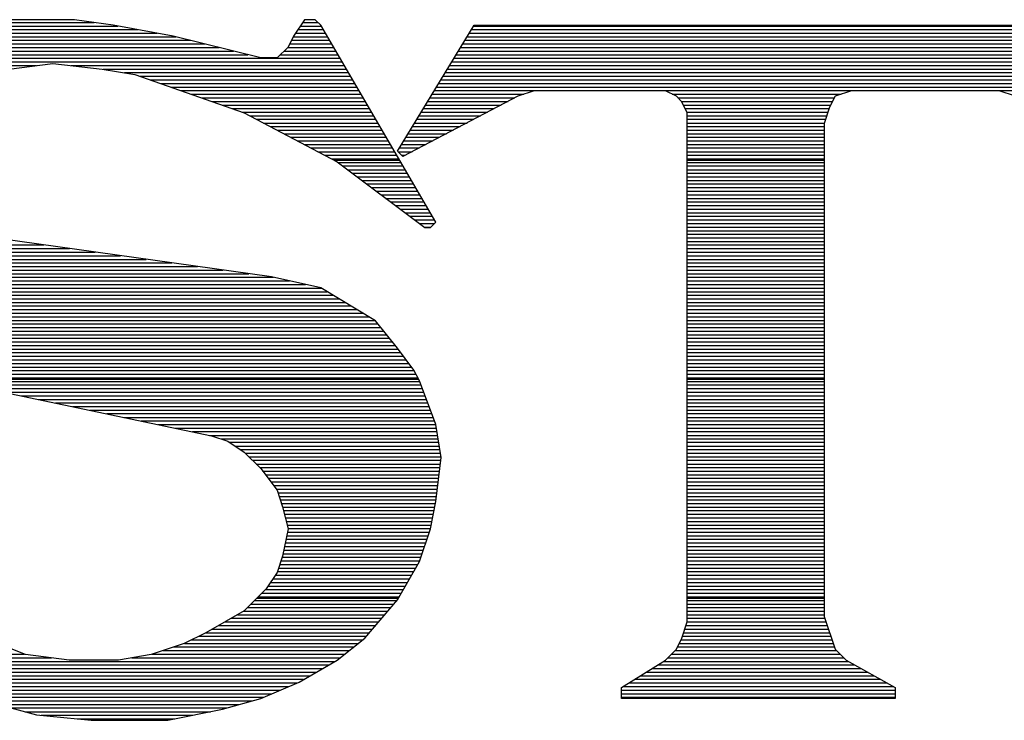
# Model space of a CAD drawing. Extents: x -10 to 137, y -32 to 198.
# Tile 6 of 64: x 25.17 to 26.71, y -18.29 to -17.19. Entities that reach past the tile are written whole.
import ezdxf

# ---------------------------------------------------------------- set-up
doc = ezdxf.new("R2010")
doc.units = 0
doc.layers.add('DF_TITLE_BLOCK', color=2, linetype='CONTINUOUS')

msp = doc.modelspace()

# ---------------------------------------------------------------- linework, layer by layer
at = {"layer": 'DF_TITLE_BLOCK'}
for points in [[(25.07869, -17.20469), (25.322022, -17.20469)], [(25.112472, -17.199102), (25.284684, -17.199102)], [(25.254204, -17.194784), (25.142952, -17.194784)], [(25.254204, -17.194784), (25.142952, -17.194784)], [(25.254204, -17.194784), (25.142952, -17.194784)], [(25.314402, -17.20342), (25.254204, -17.194784)], [(25.314402, -17.20342), (25.254204, -17.194784)], [(25.314402, -17.20342), (25.254204, -17.194784)], [(25.408636, -17.220438), (25.314402, -17.20342)], [(25.408636, -17.220438), (25.314402, -17.20342)], [(25.408636, -17.220438), (25.314402, -17.20342)], [(25.614376, -17.194784), (25.597104, -17.220438)], [(25.614376, -17.194784), (25.597104, -17.220438)], [(25.614376, -17.194784), (25.597104, -17.220438)], [(25.607772, -17.20469), (25.641046, -17.20469)], [(25.611582, -17.199102), (25.635966, -17.199102)], [(25.631394, -17.194784), (25.614376, -17.194784)], [(25.631394, -17.194784), (25.614376, -17.194784)], [(25.631394, -17.194784), (25.614376, -17.194784)], [(25.640284, -17.20342), (25.631394, -17.194784)], [(25.640284, -17.20342), (25.631394, -17.194784)], [(25.640284, -17.20342), (25.631394, -17.194784)], [(25.820116, -17.51203), (25.640284, -17.20342)], [(25.820116, -17.51203), (25.640284, -17.20342)], [(25.820116, -17.51203), (25.640284, -17.20342)], [(25.760172, -17.400524), (25.880314, -17.20342)], [(25.760172, -17.400524), (25.880314, -17.20342)], [(25.760172, -17.400524), (25.880314, -17.20342)], [(25.879298, -17.20469), (26.806906, -17.20469)], [(25.880314, -17.20342), (26.806144, -17.20342)], [(25.880314, -17.20342), (26.806144, -17.20342)], [(25.045162, -17.215866), (25.383744, -17.215866)], [(25.061926, -17.210278), (25.35301, -17.210278)], [(25.545796, -17.254728), (25.408636, -17.220438)], [(25.545796, -17.254728), (25.408636, -17.220438)], [(25.545796, -17.254728), (25.408636, -17.220438)], [(25.597104, -17.220438), (25.588722, -17.23771)], [(25.597104, -17.220438), (25.588722, -17.23771)], [(25.597104, -17.220438), (25.588722, -17.23771)], [(25.600152, -17.215866), (25.647396, -17.215866)], [(25.603962, -17.210278), (25.644094, -17.210278)], [(25.87244, -17.215866), (26.813002, -17.215866)], [(25.875996, -17.210278), (26.809954, -17.210278)], [(24.996394, -17.23263), (25.458166, -17.23263)], [(25.01138, -17.227042), (25.43556, -17.227042)], [(25.028144, -17.221708), (25.413208, -17.221708)], [(25.591008, -17.23263), (25.657302, -17.23263)], [(25.593802, -17.227042), (25.654, -17.227042)], [(25.59685, -17.221708), (25.650698, -17.221708)], [(25.86228, -17.23263), (26.8224, -17.23263)], [(25.865582, -17.227042), (26.819352, -17.227042)], [(25.869138, -17.221708), (26.816304, -17.221708)], [(24.957024, -17.249648), (25.525476, -17.249648)], [(24.9682, -17.24406), (25.503124, -17.24406)], [(24.98217, -17.238472), (25.480518, -17.238472)], [(25.588722, -17.23771), (25.571704, -17.254728)], [(25.588722, -17.23771), (25.571704, -17.254728)], [(25.588722, -17.23771), (25.571704, -17.254728)], [(25.57653, -17.249648), (25.667208, -17.249648)], [(25.582372, -17.24406), (25.663906, -17.24406)], [(25.58796, -17.238472), (25.660604, -17.238472)], [(25.851866, -17.249648), (26.832052, -17.249648)], [(25.855422, -17.24406), (26.82875, -17.24406)], [(25.858724, -17.238472), (26.825702, -17.238472)], [(24.92883, -17.266666), (25.194514, -17.266666)], [(24.938482, -17.260824), (25.673812, -17.260824)], [(24.947626, -17.255236), (25.67051, -17.255236)], [(25.151334, -17.272), (25.219914, -17.263364)], [(25.151334, -17.272), (25.219914, -17.263364)], [(25.151334, -17.272), (25.219914, -17.263364)], [(25.219914, -17.263364), (25.297384, -17.272)], [(25.219914, -17.263364), (25.297384, -17.272)], [(25.219914, -17.263364), (25.297384, -17.272)], [(25.24887, -17.266666), (25.677114, -17.266666)], [(25.571704, -17.254728), (25.545796, -17.254728)], [(25.571704, -17.254728), (25.545796, -17.254728)], [(25.571704, -17.254728), (25.545796, -17.254728)], [(25.841706, -17.266666), (26.84145, -17.266666)], [(25.845262, -17.260824), (26.838148, -17.260824)], [(25.848564, -17.255236), (26.8351, -17.255236)], [(25.297384, -17.272), (25.348692, -17.280382)], [(25.297384, -17.272), (25.348692, -17.280382)], [(25.297384, -17.272), (25.348692, -17.280382)], [(25.298908, -17.272254), (25.680162, -17.272254)], [(25.332436, -17.277588), (25.683718, -17.277588)], [(25.348692, -17.280382), (25.520142, -17.34058)], [(25.348692, -17.280382), (25.520142, -17.34058)], [(25.348692, -17.280382), (25.520142, -17.34058)], [(25.834848, -17.277588), (26.847546, -17.277588)], [(25.838404, -17.272254), (26.844498, -17.272254)], [(25.357074, -17.28343), (25.686766, -17.28343)], [(25.373076, -17.289018), (25.690068, -17.289018)], [(25.389078, -17.294606), (25.69337, -17.294606)], [(25.824688, -17.294606), (26.857198, -17.294606)], [(25.82799, -17.289018), (26.85415, -17.289018)], [(25.831546, -17.28343), (26.850848, -17.28343)], [(25.40508, -17.300194), (25.696672, -17.300194)], [(25.421336, -17.305782), (25.699974, -17.305782)], [(25.437338, -17.311624), (25.703276, -17.311624)], [(25.814274, -17.311624), (25.958292, -17.311624)], [(25.81783, -17.305782), (26.863294, -17.305782)], [(25.821132, -17.300194), (26.860246, -17.300194)], [(25.974294, -17.30629), (25.948894, -17.314672)], [(25.974294, -17.30629), (25.948894, -17.314672)], [(25.974294, -17.30629), (25.948894, -17.314672)], [(26.180034, -17.30629), (25.974294, -17.30629)], [(26.180034, -17.30629), (25.974294, -17.30629)], [(26.180034, -17.30629), (25.974294, -17.30629)], [(26.197306, -17.314672), (26.180034, -17.30629)], [(26.197306, -17.314672), (26.180034, -17.30629)], [(26.197306, -17.314672), (26.180034, -17.30629)], [(26.190702, -17.311624), (26.455624, -17.311624)], [(26.471626, -17.30629), (26.445972, -17.314672)], [(26.471626, -17.30629), (26.445972, -17.314672)], [(26.471626, -17.30629), (26.445972, -17.314672)], [(26.703274, -17.30629), (26.471626, -17.30629)], [(26.703274, -17.30629), (26.471626, -17.30629)], [(26.703274, -17.30629), (26.471626, -17.30629)], [(26.728674, -17.314672), (26.703274, -17.30629)], [(26.728674, -17.314672), (26.703274, -17.30629)], [(26.728674, -17.314672), (26.703274, -17.30629)], [(25.453594, -17.317212), (25.706578, -17.317212)], [(25.469596, -17.3228), (25.70988, -17.3228)], [(25.485598, -17.328388), (25.712928, -17.328388)], [(25.948894, -17.314672), (25.768554, -17.40916)], [(25.948894, -17.314672), (25.768554, -17.40916)], [(25.948894, -17.314672), (25.768554, -17.40916)], [(25.804114, -17.328388), (25.922732, -17.328388)], [(25.807416, -17.3228), (25.9334, -17.3228)], [(25.810972, -17.317212), (25.944322, -17.317212)], [(26.205942, -17.323308), (26.197306, -17.314672)], [(26.205942, -17.323308), (26.197306, -17.314672)], [(26.205942, -17.323308), (26.197306, -17.314672)], [(26.199592, -17.317212), (26.444702, -17.317212)], [(26.20518, -17.3228), (26.441908, -17.3228)], [(26.214324, -17.34058), (26.205942, -17.323308)], [(26.214324, -17.34058), (26.205942, -17.323308)], [(26.214324, -17.34058), (26.205942, -17.323308)], [(26.208482, -17.328388), (26.439114, -17.328388)], [(26.445972, -17.314672), (26.437336, -17.331944)], [(26.445972, -17.314672), (26.437336, -17.331944)], [(26.445972, -17.314672), (26.437336, -17.331944)], [(25.5016, -17.333976), (25.716484, -17.333976)], [(25.517602, -17.339564), (25.719532, -17.339564)], [(25.520142, -17.34058), (25.665684, -17.417542)], [(25.520142, -17.34058), (25.665684, -17.417542)], [(25.520142, -17.34058), (25.665684, -17.417542)], [(25.797256, -17.339564), (25.901142, -17.339564)], [(25.800558, -17.333976), (25.91181, -17.333976)], [(26.211276, -17.333976), (26.436574, -17.333976)], [(26.21407, -17.339564), (26.434796, -17.339564)], [(26.214324, -18.137632), (26.214324, -17.34058)], [(26.214324, -18.137632), (26.214324, -17.34058)], [(26.214324, -18.137632), (26.214324, -17.34058)], [(26.437336, -17.331944), (26.428954, -17.357598)], [(26.437336, -17.331944), (26.428954, -17.357598)], [(26.437336, -17.331944), (26.428954, -17.357598)], [(25.529032, -17.345152), (25.722834, -17.345152)], [(25.5397, -17.35074), (25.726136, -17.35074)], [(25.550368, -17.356582), (25.729438, -17.356582)], [(25.786842, -17.356582), (25.869138, -17.356582)], [(25.790398, -17.35074), (25.879806, -17.35074)], [(25.7937, -17.345152), (25.890474, -17.345152)], [(26.214324, -17.345152), (26.433018, -17.345152)], [(26.214324, -17.35074), (26.430986, -17.35074)], [(26.214324, -17.356582), (26.429208, -17.356582)], [(26.428954, -17.357598), (26.428954, -18.12925)], [(26.428954, -17.357598), (26.428954, -18.12925)], [(26.428954, -17.357598), (26.428954, -18.12925)], [(25.561036, -17.36217), (25.73274, -17.36217)], [(25.571704, -17.367758), (25.736042, -17.367758)], [(25.582372, -17.373346), (25.739344, -17.373346)], [(25.776682, -17.373346), (25.83688, -17.373346)], [(25.779984, -17.367758), (25.847548, -17.367758)], [(25.78354, -17.36217), (25.858216, -17.36217)], [(26.214324, -17.36217), (26.428954, -17.36217)], [(26.214324, -17.367758), (26.428954, -17.367758)], [(26.214324, -17.373346), (26.428954, -17.373346)], [(25.592786, -17.378934), (25.742646, -17.378934)], [(25.603454, -17.384522), (25.745694, -17.384522)], [(25.614122, -17.39011), (25.74925, -17.39011)], [(25.766268, -17.39011), (25.804622, -17.39011)], [(25.769824, -17.384522), (25.815544, -17.384522)], [(25.773126, -17.378934), (25.826212, -17.378934)], [(26.214324, -17.378934), (26.428954, -17.378934)], [(26.214324, -17.384522), (26.428954, -17.384522)], [(26.214324, -17.39011), (26.428954, -17.39011)], [(25.624536, -17.395698), (25.752552, -17.395698)], [(25.635204, -17.40154), (25.7556, -17.40154)], [(25.768554, -17.40916), (25.760172, -17.400524)], [(25.768554, -17.40916), (25.760172, -17.400524)], [(25.768554, -17.40916), (25.760172, -17.400524)], [(25.761188, -17.40154), (25.783032, -17.40154)], [(25.762966, -17.395698), (25.793954, -17.395698)], [(26.214324, -17.395698), (26.428954, -17.395698)], [(26.214324, -17.40154), (26.428954, -17.40154)], [(25.645872, -17.407128), (25.759156, -17.407128)], [(25.65654, -17.412716), (25.762204, -17.412716)], [(25.660858, -17.415002), (25.763728, -17.415002)], [(25.665684, -17.417542), (25.802844, -17.520412)], [(25.665684, -17.417542), (25.802844, -17.520412)], [(25.665684, -17.417542), (25.802844, -17.520412)], [(25.666954, -17.418304), (25.765506, -17.418304)], [(25.766776, -17.407128), (25.772364, -17.407128)], [(26.214324, -17.407128), (26.428954, -17.407128)], [(26.214324, -17.412716), (26.428954, -17.412716)], [(26.214324, -17.415002), (26.428954, -17.415002)], [(26.214324, -17.418304), (26.428954, -17.418304)], [(25.67432, -17.423892), (25.768808, -17.423892)], [(25.681686, -17.429734), (25.77211, -17.429734)], [(25.689306, -17.435068), (25.775412, -17.435068)], [(26.214324, -17.423892), (26.428954, -17.423892)], [(26.214324, -17.429734), (26.428954, -17.429734)], [(26.214324, -17.435068), (26.428954, -17.435068)], [(25.696672, -17.440656), (25.778714, -17.440656)], [(25.704292, -17.446498), (25.782016, -17.446498)], [(26.214324, -17.440656), (26.428954, -17.440656)], [(26.214324, -17.446498), (26.428954, -17.446498)], [(25.711912, -17.452086), (25.785318, -17.452086)], [(25.719278, -17.457674), (25.788366, -17.457674)], [(25.726644, -17.463262), (25.791922, -17.463262)], [(26.214324, -17.452086), (26.428954, -17.452086)], [(26.214324, -17.457674), (26.428954, -17.457674)], [(26.214324, -17.463262), (26.428954, -17.463262)], [(25.734264, -17.46885), (25.79497, -17.46885)], [(25.74163, -17.474692), (25.798272, -17.474692)], [(25.74925, -17.48028), (25.801574, -17.48028)], [(26.214324, -17.46885), (26.428954, -17.46885)], [(26.214324, -17.474692), (26.428954, -17.474692)], [(26.214324, -17.48028), (26.428954, -17.48028)], [(25.75687, -17.485614), (25.804876, -17.485614)], [(25.764236, -17.491456), (25.808178, -17.491456)], [(25.771602, -17.497044), (25.81148, -17.497044)], [(26.214324, -17.485614), (26.428954, -17.485614)], [(26.214324, -17.491456), (26.428954, -17.491456)], [(26.214324, -17.497044), (26.428954, -17.497044)], [(25.779222, -17.502632), (25.814782, -17.502632)], [(25.786842, -17.50822), (25.818084, -17.50822)], [(25.811734, -17.520412), (25.820116, -17.51203)], [(25.811734, -17.520412), (25.820116, -17.51203)], [(25.811734, -17.520412), (25.820116, -17.51203)], [(26.214324, -17.502632), (26.428954, -17.502632)], [(26.214324, -17.50822), (26.428954, -17.50822)], [(25.794208, -17.513808), (25.818084, -17.513808)], [(25.801828, -17.51965), (25.812496, -17.51965)], [(25.802844, -17.520412), (25.811734, -17.520412)], [(25.802844, -17.520412), (25.811734, -17.520412)], [(25.802844, -17.520412), (25.811734, -17.520412)], [(26.214324, -17.513808), (26.428954, -17.513808)], [(26.214324, -17.51965), (26.428954, -17.51965)], [(26.214324, -17.525238), (26.428954, -17.525238)], [(25.562814, -17.597628), (25.134316, -17.537684)], [(25.562814, -17.597628), (25.134316, -17.537684)], [(25.562814, -17.597628), (25.134316, -17.537684)], [(26.214324, -17.530826), (26.428954, -17.530826)], [(26.214324, -17.536414), (26.428954, -17.536414)], [(26.214324, -17.542002), (26.428954, -17.542002)], [(24.82977, -17.54759), (25.205944, -17.54759)], [(24.831294, -17.553178), (25.246076, -17.553178)], [(24.833072, -17.558766), (25.286208, -17.558766)], [(26.214324, -17.54759), (26.428954, -17.54759)], [(26.214324, -17.553178), (26.428954, -17.553178)], [(26.214324, -17.558766), (26.428954, -17.558766)], [(24.83485, -17.564608), (25.32634, -17.564608)], [(24.837644, -17.570196), (25.366472, -17.570196)], [(26.214324, -17.564608), (26.428954, -17.564608)], [(26.214324, -17.570196), (26.428954, -17.570196)], [(24.840438, -17.575784), (25.406604, -17.575784)], [(24.843232, -17.581372), (25.446736, -17.581372)], [(24.84628, -17.58696), (25.487122, -17.58696)], [(26.214324, -17.575784), (26.428954, -17.575784)], [(26.214324, -17.581372), (26.428954, -17.581372)], [(26.214324, -17.58696), (26.428954, -17.58696)], [(24.84882, -17.592548), (25.527, -17.592548)], [(24.851868, -17.598136), (25.565608, -17.598136)], [(24.856186, -17.603724), (25.591008, -17.603724)], [(25.640284, -17.6149), (25.562814, -17.597628)], [(25.640284, -17.6149), (25.562814, -17.597628)], [(25.640284, -17.6149), (25.562814, -17.597628)], [(26.214324, -17.592548), (26.428954, -17.592548)], [(26.214324, -17.598136), (26.428954, -17.598136)], [(26.214324, -17.603724), (26.428954, -17.603724)], [(24.86025, -17.609566), (25.616154, -17.609566)], [(24.864568, -17.615154), (25.640538, -17.615154)], [(24.868632, -17.620742), (25.65019, -17.620742)], [(25.725882, -17.666208), (25.640284, -17.6149)], [(25.725882, -17.666208), (25.640284, -17.6149)], [(25.725882, -17.666208), (25.640284, -17.6149)], [(26.214324, -17.609566), (26.428954, -17.609566)], [(26.214324, -17.615154), (26.428954, -17.615154)], [(26.214324, -17.620742), (26.428954, -17.620742)], [(24.87295, -17.62633), (25.659334, -17.62633)], [(24.877268, -17.631918), (25.668732, -17.631918)], [(26.214324, -17.62633), (26.428954, -17.62633)], [(26.214324, -17.631918), (26.428954, -17.631918)], [(24.881332, -17.63776), (25.67813, -17.63776)], [(24.88565, -17.643094), (25.687528, -17.643094)], [(24.889968, -17.648682), (25.696926, -17.648682)], [(26.214324, -17.63776), (26.428954, -17.63776)], [(26.214324, -17.643094), (26.428954, -17.643094)], [(26.214324, -17.648682), (26.428954, -17.648682)], [(24.894032, -17.654524), (25.706324, -17.654524)], [(24.89835, -17.660112), (25.715722, -17.660112)], [(24.902668, -17.6657), (25.72512, -17.6657)], [(25.760172, -17.709134), (25.725882, -17.666208)], [(25.760172, -17.709134), (25.725882, -17.666208)], [(25.760172, -17.709134), (25.725882, -17.666208)], [(26.214324, -17.654524), (26.428954, -17.654524)], [(26.214324, -17.660112), (26.428954, -17.660112)], [(26.214324, -17.6657), (26.428954, -17.6657)], [(24.909272, -17.671288), (25.729946, -17.671288)], [(24.916384, -17.676876), (25.734264, -17.676876)], [(24.923242, -17.682718), (25.738836, -17.682718)], [(26.214324, -17.671288), (26.428954, -17.671288)], [(26.214324, -17.676876), (26.428954, -17.676876)], [(26.214324, -17.682718), (26.428954, -17.682718)], [(24.930354, -17.688306), (25.743408, -17.688306)], [(24.937466, -17.69364), (25.74798, -17.69364)], [(26.214324, -17.688306), (26.428954, -17.688306)], [(26.214324, -17.69364), (26.428954, -17.69364)], [(24.944578, -17.699482), (25.752552, -17.699482)], [(24.953214, -17.70507), (25.75687, -17.70507)], [(24.962866, -17.710658), (25.761442, -17.710658)], [(25.785826, -17.743424), (25.760172, -17.709134)], [(25.785826, -17.743424), (25.760172, -17.709134)], [(25.785826, -17.743424), (25.760172, -17.709134)], [(26.214324, -17.699482), (26.428954, -17.699482)], [(26.214324, -17.70507), (26.428954, -17.70507)], [(26.214324, -17.710658), (26.428954, -17.710658)], [(24.97201, -17.716246), (25.765506, -17.716246)], [(24.981408, -17.721834), (25.769824, -17.721834)], [(24.991314, -17.727676), (25.773888, -17.727676)], [(26.214324, -17.716246), (26.428954, -17.716246)], [(26.214324, -17.721834), (26.428954, -17.721834)], [(26.214324, -17.727676), (26.428954, -17.727676)], [(25.00249, -17.733264), (25.778206, -17.733264)], [(25.01392, -17.738852), (25.78227, -17.738852)], [(25.024842, -17.74444), (25.786334, -17.74444)], [(25.794462, -17.760442), (25.785826, -17.743424)], [(25.794462, -17.760442), (25.785826, -17.743424)], [(25.794462, -17.760442), (25.785826, -17.743424)], [(26.214324, -17.733264), (26.428954, -17.733264)], [(26.214324, -17.738852), (26.428954, -17.738852)], [(26.214324, -17.74444), (26.428954, -17.74444)], [(25.036272, -17.750028), (25.789128, -17.750028)], [(25.053036, -17.755616), (25.791922, -17.755616)], [(25.061164, -17.757902), (25.793192, -17.757902)], [(25.820116, -17.829022), (25.794462, -17.760442)], [(25.820116, -17.829022), (25.794462, -17.760442)], [(25.820116, -17.829022), (25.794462, -17.760442)], [(26.214324, -17.750028), (26.428954, -17.750028)], [(26.214324, -17.755616), (26.428954, -17.755616)], [(26.214324, -17.757902), (26.428954, -17.757902)], [(25.072848, -17.761204), (25.794716, -17.761204)], [(25.092406, -17.766792), (25.796748, -17.766792)], [(25.100026, -17.769078), (25.468834, -17.846294)], [(25.100026, -17.769078), (25.468834, -17.846294)], [(25.100026, -17.769078), (25.468834, -17.846294)], [(25.116536, -17.772634), (25.799034, -17.772634)], [(26.214324, -17.761204), (26.428954, -17.761204)], [(26.214324, -17.766792), (26.428954, -17.766792)], [(26.214324, -17.772634), (26.428954, -17.772634)], [(25.14346, -17.778222), (25.801066, -17.778222)], [(25.170384, -17.78381), (25.803098, -17.78381)], [(25.197054, -17.789398), (25.80513, -17.789398)], [(26.214324, -17.778222), (26.428954, -17.778222)], [(26.214324, -17.78381), (26.428954, -17.78381)], [(26.214324, -17.789398), (26.428954, -17.789398)], [(25.223978, -17.794986), (25.807416, -17.794986)], [(25.250902, -17.800574), (25.809448, -17.800574)], [(25.277826, -17.806162), (25.811734, -17.806162)], [(26.214324, -17.794986), (26.428954, -17.794986)], [(26.214324, -17.800574), (26.428954, -17.800574)], [(26.214324, -17.806162), (26.428954, -17.806162)], [(25.304496, -17.81175), (25.813512, -17.81175)], [(25.33142, -17.817592), (25.815798, -17.817592)], [(26.214324, -17.81175), (26.428954, -17.81175)], [(26.214324, -17.817592), (26.428954, -17.817592)], [(25.358344, -17.82318), (25.81783, -17.82318)], [(25.385268, -17.828768), (25.820116, -17.828768)], [(25.411938, -17.834356), (25.821132, -17.834356)], [(25.828752, -17.880584), (25.820116, -17.829022)], [(25.828752, -17.880584), (25.820116, -17.829022)], [(25.828752, -17.880584), (25.820116, -17.829022)], [(26.214324, -17.82318), (26.428954, -17.82318)], [(26.214324, -17.828768), (26.428954, -17.828768)], [(26.214324, -17.834356), (26.428954, -17.834356)], [(25.438862, -17.839944), (25.821894, -17.839944)], [(25.465786, -17.845786), (25.82291, -17.845786)], [(25.468834, -17.846294), (25.494234, -17.85493)], [(25.468834, -17.846294), (25.494234, -17.85493)], [(25.468834, -17.846294), (25.494234, -17.85493)], [(25.483566, -17.85112), (25.823926, -17.85112)], [(26.214324, -17.839944), (26.428954, -17.839944)], [(26.214324, -17.845786), (26.428954, -17.845786)], [(26.214324, -17.85112), (26.428954, -17.85112)], [(25.494234, -17.85493), (25.520142, -17.871948)], [(25.494234, -17.85493), (25.520142, -17.871948)], [(25.494234, -17.85493), (25.520142, -17.871948)], [(25.497536, -17.856708), (25.824688, -17.856708)], [(25.505918, -17.86255), (25.825704, -17.86255)], [(25.5143, -17.868138), (25.826466, -17.868138)], [(26.214324, -17.856708), (26.428954, -17.856708)], [(26.214324, -17.86255), (26.428954, -17.86255)], [(26.214324, -17.868138), (26.428954, -17.868138)], [(25.520142, -17.871948), (25.545796, -17.897602)], [(25.520142, -17.871948), (25.545796, -17.897602)], [(25.520142, -17.871948), (25.545796, -17.897602)], [(25.52192, -17.873726), (25.827736, -17.873726)], [(25.527508, -17.879314), (25.828498, -17.879314)], [(25.820116, -17.949164), (25.828752, -17.880584)], [(25.820116, -17.949164), (25.828752, -17.880584)], [(25.820116, -17.949164), (25.828752, -17.880584)], [(26.214324, -17.873726), (26.428954, -17.873726)], [(26.214324, -17.879314), (26.428954, -17.879314)], [(25.533096, -17.884902), (25.82799, -17.884902)], [(25.538684, -17.890744), (25.827482, -17.890744)], [(25.544272, -17.896332), (25.82672, -17.896332)], [(25.545796, -17.897602), (25.571704, -17.931892)], [(25.545796, -17.897602), (25.571704, -17.931892)], [(25.545796, -17.897602), (25.571704, -17.931892)], [(26.214324, -17.884902), (26.428954, -17.884902)], [(26.214324, -17.890744), (26.428954, -17.890744)], [(26.214324, -17.896332), (26.428954, -17.896332)], [(25.548844, -17.901666), (25.826212, -17.901666)], [(25.553162, -17.907508), (25.82545, -17.907508)], [(25.55748, -17.913096), (25.824688, -17.913096)], [(26.214324, -17.901666), (26.428954, -17.901666)], [(26.214324, -17.907508), (26.428954, -17.907508)], [(26.214324, -17.913096), (26.428954, -17.913096)], [(25.561544, -17.918684), (25.823926, -17.918684)], [(25.565862, -17.924272), (25.823164, -17.924272)], [(25.57018, -17.92986), (25.822656, -17.92986)], [(26.214324, -17.918684), (26.428954, -17.918684)], [(26.214324, -17.924272), (26.428954, -17.924272)], [(26.214324, -17.92986), (26.428954, -17.92986)], [(25.571704, -17.931892), (25.580086, -17.9578)], [(25.571704, -17.931892), (25.580086, -17.9578)], [(25.571704, -17.931892), (25.580086, -17.9578)], [(25.57272, -17.935702), (25.821894, -17.935702)], [(25.574752, -17.94129), (25.821132, -17.94129)], [(26.214324, -17.935702), (26.428954, -17.935702)], [(26.214324, -17.94129), (26.428954, -17.94129)], [(25.57653, -17.946878), (25.82037, -17.946878)], [(25.578308, -17.952466), (25.819354, -17.952466)], [(25.580086, -17.9578), (25.588722, -17.99209)], [(25.580086, -17.9578), (25.588722, -17.99209)], [(25.580086, -17.9578), (25.588722, -17.99209)], [(25.580086, -17.958054), (25.818338, -17.958054)], [(25.811734, -17.99209), (25.820116, -17.949164)], [(25.811734, -17.99209), (25.820116, -17.949164)], [(25.811734, -17.99209), (25.820116, -17.949164)], [(26.214324, -17.946878), (26.428954, -17.946878)], [(26.214324, -17.952466), (26.428954, -17.952466)], [(26.214324, -17.958054), (26.428954, -17.958054)], [(25.58161, -17.963642), (25.817322, -17.963642)], [(25.583134, -17.96923), (25.816052, -17.96923)], [(25.584404, -17.974818), (25.815036, -17.974818)], [(26.214324, -17.963642), (26.428954, -17.963642)], [(26.214324, -17.96923), (26.428954, -17.96923)], [(26.214324, -17.974818), (26.428954, -17.974818)], [(25.585674, -17.98066), (25.81402, -17.98066)], [(25.587198, -17.986248), (25.81275, -17.986248)], [(25.588722, -17.991836), (25.811734, -17.991836)], [(26.214324, -17.98066), (26.428954, -17.98066)], [(26.214324, -17.986248), (26.428954, -17.986248)], [(26.214324, -17.991836), (26.428954, -17.991836)], [(25.588722, -17.99209), (25.580086, -18.034762)], [(25.588722, -17.99209), (25.580086, -18.034762)], [(25.588722, -17.99209), (25.580086, -18.034762)], [(25.586436, -18.003012), (25.807924, -18.003012)], [(25.587706, -17.997424), (25.809702, -17.997424)], [(25.794462, -18.043398), (25.811734, -17.99209)], [(25.794462, -18.043398), (25.811734, -17.99209)], [(25.794462, -18.043398), (25.811734, -17.99209)], [(26.214324, -17.997424), (26.428954, -17.997424)], [(26.214324, -18.003012), (26.428954, -18.003012)], [(25.583134, -18.019776), (25.802082, -18.019776)], [(25.58415, -18.014188), (25.804114, -18.014188)], [(25.58542, -18.0086), (25.805892, -18.0086)], [(26.214324, -18.0086), (26.428954, -18.0086)], [(26.214324, -18.014188), (26.428954, -18.014188)], [(26.214324, -18.019776), (26.428954, -18.019776)], [(25.580086, -18.034762), (25.571704, -18.06067)], [(25.580086, -18.034762), (25.571704, -18.06067)], [(25.580086, -18.034762), (25.571704, -18.06067)], [(25.579578, -18.036794), (25.796748, -18.036794)], [(25.580848, -18.031206), (25.798526, -18.031206)], [(25.581864, -18.025618), (25.800304, -18.025618)], [(26.214324, -18.025618), (26.428954, -18.025618)], [(26.214324, -18.031206), (26.428954, -18.031206)], [(26.214324, -18.036794), (26.428954, -18.036794)], [(25.575768, -18.04797), (25.791922, -18.04797)], [(25.577546, -18.042382), (25.794716, -18.042382)], [(25.760172, -18.103342), (25.794462, -18.043398)], [(25.760172, -18.103342), (25.794462, -18.043398)], [(25.760172, -18.103342), (25.794462, -18.043398)], [(26.214324, -18.042382), (26.428954, -18.042382)], [(26.214324, -18.04797), (26.428954, -18.04797)], [(25.571704, -18.06067), (25.554432, -18.086324)], [(25.571704, -18.06067), (25.554432, -18.086324)], [(25.571704, -18.06067), (25.554432, -18.086324)], [(25.568656, -18.064734), (25.782016, -18.064734)], [(25.571958, -18.059146), (25.785318, -18.059146)], [(25.57399, -18.053812), (25.78862, -18.053812)], [(26.214324, -18.053812), (26.428954, -18.053812)], [(26.214324, -18.059146), (26.428954, -18.059146)], [(26.214324, -18.064734), (26.428954, -18.064734)], [(25.55748, -18.081752), (25.772364, -18.081752)], [(25.561036, -18.076164), (25.775666, -18.076164)], [(25.564846, -18.070576), (25.778968, -18.070576)], [(26.214324, -18.070576), (26.428954, -18.070576)], [(26.214324, -18.076164), (26.428954, -18.076164)], [(26.214324, -18.081752), (26.428954, -18.081752)], [(25.554432, -18.086324), (25.520142, -18.120614)], [(25.554432, -18.086324), (25.520142, -18.120614)], [(25.554432, -18.086324), (25.520142, -18.120614)], [(25.541986, -18.09877), (25.762966, -18.09877)], [(25.547574, -18.092928), (25.766014, -18.092928)], [(25.553416, -18.08734), (25.769316, -18.08734)], [(26.214324, -18.08734), (26.428954, -18.08734)], [(26.214324, -18.092928), (26.428954, -18.092928)], [(26.214324, -18.09877), (26.428954, -18.09877)], [(25.53081, -18.109946), (25.754584, -18.109946)], [(25.536398, -18.104358), (25.75941, -18.104358)], [(25.5397, -18.100802), (25.761696, -18.100802)], [(25.708864, -18.16354), (25.760172, -18.103342)], [(25.708864, -18.16354), (25.760172, -18.103342)], [(25.708864, -18.16354), (25.760172, -18.103342)], [(26.214324, -18.100802), (26.428954, -18.100802)], [(26.214324, -18.104358), (26.428954, -18.104358)], [(26.214324, -18.109946), (26.428954, -18.109946)], [(25.520142, -18.120614), (25.459944, -18.154904)], [(25.520142, -18.120614), (25.459944, -18.154904)], [(25.520142, -18.120614), (25.459944, -18.154904)], [(25.50922, -18.12671), (25.740106, -18.12671)], [(25.519126, -18.121122), (25.744932, -18.121122)], [(25.525222, -18.115534), (25.749758, -18.115534)], [(26.214324, -18.115534), (26.428954, -18.115534)], [(26.214324, -18.121122), (26.428954, -18.121122)], [(26.214324, -18.12671), (26.428954, -18.12671)], [(26.428954, -18.12925), (26.445972, -18.180558)], [(26.428954, -18.12925), (26.445972, -18.180558)], [(26.428954, -18.12925), (26.445972, -18.180558)], [(25.479756, -18.143728), (25.725628, -18.143728)], [(25.489662, -18.137886), (25.730454, -18.137886)], [(25.499314, -18.132298), (25.73528, -18.132298)], [(26.205942, -18.16354), (26.214324, -18.137632)], [(26.205942, -18.16354), (26.214324, -18.137632)], [(26.205942, -18.16354), (26.214324, -18.137632)], [(26.212546, -18.143728), (26.433526, -18.143728)], [(26.214324, -18.132298), (26.42997, -18.132298)], [(26.214324, -18.137886), (26.431748, -18.137886)], [(25.177242, -18.189194), (25.091644, -18.154904)], [(25.177242, -18.189194), (25.091644, -18.154904)], [(25.177242, -18.189194), (25.091644, -18.154904)], [(25.459944, -18.154904), (25.425654, -18.171922)], [(25.459944, -18.154904), (25.425654, -18.171922)], [(25.459944, -18.154904), (25.425654, -18.171922)], [(25.448768, -18.160492), (25.71115, -18.160492)], [(25.459944, -18.154904), (25.715976, -18.154904)], [(25.46985, -18.149316), (25.720802, -18.149316)], [(26.206704, -18.160492), (26.439114, -18.160492)], [(26.208736, -18.154904), (26.437336, -18.154904)], [(26.210514, -18.149316), (26.435558, -18.149316)], [(25.425654, -18.171922), (25.374346, -18.189194)], [(25.425654, -18.171922), (25.374346, -18.189194)], [(25.425654, -18.171922), (25.374346, -18.189194)], [(25.426416, -18.171668), (25.698196, -18.171668)], [(25.437592, -18.16608), (25.705308, -18.16608)], [(25.665684, -18.19783), (25.708864, -18.16354)], [(25.665684, -18.19783), (25.708864, -18.16354)], [(25.665684, -18.19783), (25.708864, -18.16354)], [(26.197306, -18.180558), (26.205942, -18.16354)], [(26.197306, -18.180558), (26.205942, -18.16354)], [(26.197306, -18.180558), (26.205942, -18.16354)], [(26.201878, -18.171668), (26.442924, -18.171668)], [(26.204418, -18.16608), (26.441146, -18.16608)], [(24.853138, -18.188686), (25.175718, -18.188686)], [(25.245822, -18.19783), (25.177242, -18.189194)], [(25.245822, -18.19783), (25.177242, -18.189194)], [(25.245822, -18.19783), (25.177242, -18.189194)], [(25.374346, -18.189194), (25.322784, -18.19783)], [(25.374346, -18.189194), (25.322784, -18.19783)], [(25.374346, -18.189194), (25.322784, -18.19783)], [(25.37587, -18.188686), (25.677114, -18.188686)], [(25.392888, -18.182844), (25.684226, -18.182844)], [(25.409652, -18.177256), (25.691338, -18.177256)], [(26.180034, -18.19783), (26.197306, -18.180558)], [(26.180034, -18.19783), (26.197306, -18.180558)], [(26.180034, -18.19783), (26.197306, -18.180558)], [(26.189178, -18.188686), (26.4541, -18.188686)], [(26.19502, -18.182844), (26.448258, -18.182844)], [(26.19883, -18.177256), (26.444956, -18.177256)], [(26.445972, -18.180558), (26.463244, -18.19783)], [(26.445972, -18.180558), (26.463244, -18.19783)], [(26.445972, -18.180558), (26.463244, -18.19783)], [(24.854662, -18.194274), (25.217882, -18.194274)], [(24.856186, -18.199862), (25.662128, -18.199862)], [(24.85771, -18.20545), (25.652222, -18.20545)], [(25.322784, -18.19783), (25.245822, -18.19783)], [(25.322784, -18.19783), (25.245822, -18.19783)], [(25.322784, -18.19783), (25.245822, -18.19783)], [(25.343866, -18.194274), (25.670256, -18.194274)], [(25.605994, -18.23212), (25.665684, -18.19783)], [(25.605994, -18.23212), (25.665684, -18.19783)], [(25.605994, -18.23212), (25.665684, -18.19783)], [(26.111454, -18.240502), (26.180034, -18.19783)], [(26.111454, -18.240502), (26.180034, -18.19783)], [(26.111454, -18.240502), (26.180034, -18.19783)], [(26.167842, -18.20545), (26.47696, -18.20545)], [(26.176732, -18.199862), (26.467054, -18.199862)], [(26.18359, -18.194274), (26.459688, -18.194274)], [(26.463244, -18.19783), (26.540206, -18.240502)], [(26.463244, -18.19783), (26.540206, -18.240502)], [(26.463244, -18.19783), (26.540206, -18.240502)], [(24.998172, -18.211038), (25.64257, -18.211038)], [(25.009348, -18.216626), (25.632664, -18.216626)], [(25.020778, -18.222214), (25.622758, -18.222214)], [(26.140918, -18.222214), (26.50744, -18.222214)], [(26.149808, -18.216626), (26.49728, -18.216626)], [(26.158698, -18.211038), (26.48712, -18.211038)], [(25.031954, -18.227802), (25.612852, -18.227802)], [(25.04313, -18.233644), (25.602184, -18.233644)], [(25.545796, -18.257774), (25.605994, -18.23212)], [(25.545796, -18.257774), (25.605994, -18.23212)], [(25.545796, -18.257774), (25.605994, -18.23212)], [(26.122884, -18.233644), (26.527506, -18.233644)], [(26.131774, -18.227802), (26.5176, -18.227802)], [(25.05456, -18.239232), (25.588976, -18.239232)], [(25.067768, -18.24482), (25.575768, -18.24482)], [(25.081738, -18.250408), (25.562814, -18.250408)], [(26.111454, -18.257774), (26.111454, -18.240502)], [(26.111454, -18.257774), (26.111454, -18.240502)], [(26.111454, -18.257774), (26.111454, -18.240502)], [(26.111454, -18.24482), (26.540206, -18.24482)], [(26.111454, -18.250408), (26.540206, -18.250408)], [(26.11374, -18.239232), (26.53792, -18.239232)], [(26.540206, -18.240502), (26.540206, -18.257774)], [(26.540206, -18.240502), (26.540206, -18.257774)], [(26.540206, -18.240502), (26.540206, -18.257774)], [(25.095962, -18.255996), (25.549606, -18.255996)], [(25.100026, -18.257774), (25.194514, -18.283428)], [(25.100026, -18.257774), (25.194514, -18.283428)], [(25.100026, -18.257774), (25.194514, -18.283428)], [(25.114504, -18.261838), (25.53208, -18.261838)], [(25.135332, -18.267426), (25.512268, -18.267426)], [(25.485852, -18.274792), (25.545796, -18.257774)], [(25.485852, -18.274792), (25.545796, -18.257774)], [(25.485852, -18.274792), (25.545796, -18.257774)], [(26.111454, -18.255996), (26.540206, -18.255996)], [(26.540206, -18.257774), (26.111454, -18.257774)], [(26.540206, -18.257774), (26.111454, -18.257774)], [(26.540206, -18.257774), (26.111454, -18.257774)], [(25.155906, -18.27276), (25.492456, -18.27276)], [(25.17648, -18.278602), (25.46731, -18.278602)], [(25.194514, -18.283428), (25.280112, -18.292064)], [(25.194514, -18.283428), (25.280112, -18.292064)], [(25.194514, -18.283428), (25.280112, -18.292064)], [(25.201626, -18.28419), (25.439116, -18.28419)], [(25.400254, -18.292064), (25.485852, -18.274792)], [(25.400254, -18.292064), (25.485852, -18.274792)], [(25.400254, -18.292064), (25.485852, -18.274792)], [(25.258014, -18.289778), (25.411176, -18.289778)], [(25.280112, -18.292064), (25.400254, -18.292064)], [(25.280112, -18.292064), (25.400254, -18.292064)], [(25.280112, -18.292064), (25.400254, -18.292064)]]:
    msp.add_lwpolyline(points, dxfattribs=at)

doc.saveas('drawing.dxf')
